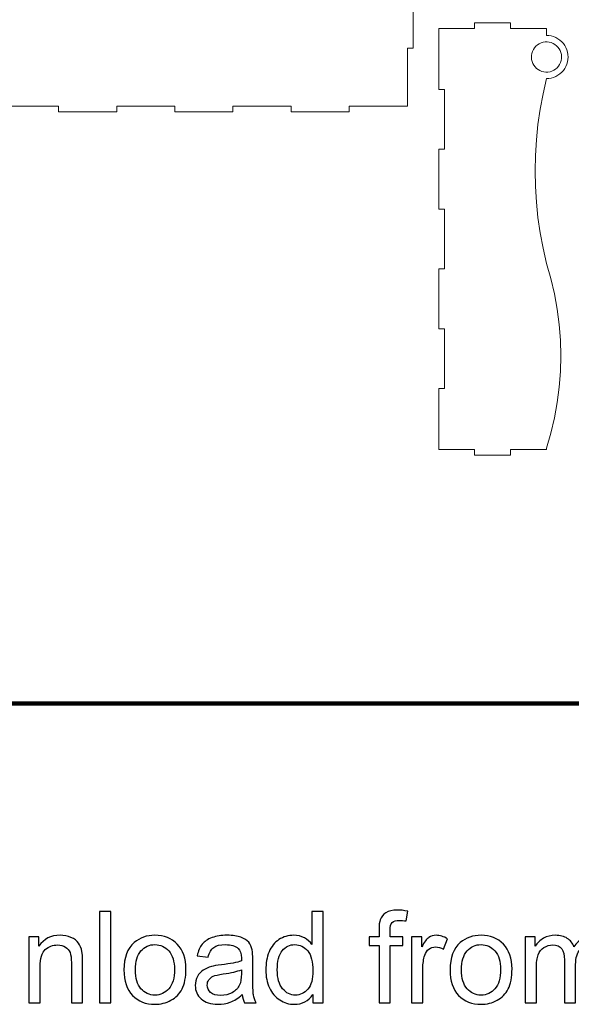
# Model space of a CAD drawing. Header units: centimetres. Extents: x -105 to 112, y -140 to 143.
# Tile 24 of 90: x -38 to -8, y -140 to -86. Entities that reach past the tile are written whole.
import ezdxf

# ---------------------------------------------------------------- set-up
doc = ezdxf.new("R2010")
doc.units = ezdxf.units.CM
doc.header["$MEASUREMENT"] = 0
doc.layers.add('Layer 1', color=7, linetype='Continuous')

msp = doc.modelspace()

# ---------------------------------------------------------------- linework, layer by layer
at = {"layer": 'Layer 1', "color": 240, "lineweight": 211}
msp.add_open_spline([(-100.73824, -37.30038), (-100.73824, -37.30038), (27.42324, -37.30038), (27.42324, -37.30038), (27.42324, -37.30038), (29.71918, -37.30038), (31.59804, -39.17888), (31.59804, -41.47518), (31.59804, -41.47518), (31.59804, -41.47518), (31.59804, -119.18666), (31.59804, -119.18666), (31.59804, -119.18666), (31.59804, -121.48289), (29.71918, -123.36182), (27.42324, -123.36182), (27.42324, -123.36182), (27.42324, -123.36182), (-100.73824, -123.36182), (-100.73824, -123.36182), (-100.73824, -123.36182), (-103.0344, -123.36182), (-104.91305, -121.48289), (-104.91305, -119.18666), (-104.91305, -119.18666), (-104.91305, -119.18666), (-104.91305, -41.47518), (-104.91305, -41.47518), (-104.91305, -41.47518), (-104.91305, -39.17888), (-103.0344, -37.30038), (-100.73824, -37.30038)], degree=3, knots=[0, 0, 0, 0, 0.11111111, 0.11111111, 0.11111111, 0.11111111, 0.22222222, 0.22222222, 0.22222222, 0.22222222, 0.33333333, 0.33333333, 0.33333333, 0.33333333, 0.44444444, 0.44444444, 0.44444444, 0.44444444, 0.55555556, 0.55555556, 0.55555556, 0.55555556, 0.66666667, 0.66666667, 0.66666667, 0.66666667, 0.77777778, 0.77777778, 0.77777778, 0.77777778, 1, 1, 1, 1], dxfattribs=at)
at = {"layer": 'Layer 1', "color": 250, "lineweight": 9}
for points, knots in [([(-26.31144, -68.91582), (-26.31144, -68.91582), (-26.31144, -68.60628), (-26.31144, -68.60628), (-26.31144, -68.60628), (-26.31144, -68.60628), (-29.46388, -68.60628), (-29.46388, -68.60628), (-29.46388, -68.60628), (-29.46388, -68.60628), (-29.46388, -68.91582), (-29.46388, -68.91582), (-29.46388, -68.91582), (-29.46388, -68.91582), (-32.61632, -68.91582), (-32.61632, -68.91582), (-32.61632, -68.91582), (-32.61632, -68.91582), (-32.61632, -68.60628), (-32.61632, -68.60628), (-32.61632, -68.60628), (-32.61632, -68.60628), (-35.76859, -68.60628), (-35.76859, -68.60628), (-35.76859, -68.60628), (-35.76859, -68.60628), (-35.76859, -68.91582), (-35.76859, -68.91582), (-35.76859, -68.91582), (-35.76859, -68.91582), (-38.92103, -68.91582), (-38.92103, -68.91582), (-38.92103, -68.91582), (-38.92103, -68.91582), (-38.92103, -72.06863), (-38.92103, -72.06863), (-38.92103, -72.06863), (-38.92103, -72.06863), (-39.23075, -72.06863), (-39.23075, -72.06863), (-39.23075, -72.06863), (-39.23075, -72.06863), (-39.23075, -75.22107), (-39.23075, -75.22107), (-39.23075, -75.22107), (-39.23075, -75.22107), (-38.92103, -75.22107), (-38.92103, -75.22107), (-38.92103, -75.22107), (-38.92103, -75.22107), (-38.92103, -78.37352), (-38.92103, -78.37352), (-38.92103, -78.37352), (-38.92103, -78.37352), (-39.23075, -78.37352), (-39.23075, -78.37352), (-39.23075, -78.37352), (-39.23075, -78.37352), (-39.23075, -81.52596), (-39.23075, -81.52596), (-39.23075, -81.52596), (-39.23075, -81.52596), (-38.92103, -81.52596), (-38.92103, -81.52596), (-38.92103, -81.52596), (-38.92103, -81.52596), (-38.92103, -84.67841), (-38.92103, -84.67841), (-38.92103, -84.67841), (-38.92103, -84.67841), (-39.23075, -84.67841), (-39.23075, -84.67841), (-39.23075, -84.67841), (-39.23075, -84.67841), (-39.23075, -87.83085), (-39.23075, -87.83085), (-39.23075, -87.83085), (-39.23075, -87.83085), (-38.92103, -87.83085), (-38.92103, -87.83085), (-38.92103, -87.83085), (-38.92103, -87.83085), (-38.92103, -90.98329), (-38.92103, -90.98329), (-38.92103, -90.98329), (-38.92103, -90.98329), (-35.76859, -90.98329), (-35.76859, -90.98329), (-35.76859, -90.98329), (-35.76859, -90.98329), (-35.76859, -91.29338), (-35.76859, -91.29338), (-35.76859, -91.29338), (-35.76859, -91.29338), (-32.61632, -91.29338), (-32.61632, -91.29338), (-32.61632, -91.29338), (-32.61632, -91.29338), (-32.61632, -90.98329), (-32.61632, -90.98329), (-32.61632, -90.98329), (-32.61632, -90.98329), (-29.46388, -90.98329), (-29.46388, -90.98329), (-29.46388, -90.98329), (-29.46388, -90.98329), (-29.46388, -91.29338), (-29.46388, -91.29338), (-29.46388, -91.29338), (-29.46388, -91.29338), (-26.31144, -91.29338), (-26.31144, -91.29338), (-26.31144, -91.29338), (-26.31144, -91.29338), (-26.31144, -90.98329), (-26.31144, -90.98329), (-26.31144, -90.98329), (-26.31144, -90.98329), (-23.15863, -90.98329), (-23.15863, -90.98329), (-23.15863, -90.98329), (-23.15863, -90.98329), (-23.15863, -91.29338), (-23.15863, -91.29338), (-23.15863, -91.29338), (-23.15863, -91.29338), (-20.0062, -91.29338), (-20.0062, -91.29338), (-20.0062, -91.29338), (-20.0062, -91.29338), (-20.0062, -90.98329), (-20.0062, -90.98329), (-20.0062, -90.98329), (-20.0062, -90.98329), (-16.85375, -90.98329), (-16.85375, -90.98329), (-16.85375, -90.98329), (-16.85375, -90.98329), (-16.85375, -87.83085), (-16.85375, -87.83085), (-16.85375, -87.83085), (-16.85375, -87.83085), (-16.54403, -87.83085), (-16.54403, -87.83085), (-16.54403, -87.83085), (-16.54403, -87.83085), (-16.54403, -84.67841), (-16.54403, -84.67841), (-16.54403, -84.67841), (-16.54403, -84.67841), (-16.85375, -84.67841), (-16.85375, -84.67841), (-16.85375, -84.67841), (-16.85375, -84.67841), (-16.85375, -81.52596), (-16.85375, -81.52596), (-16.85375, -81.52596), (-16.85375, -81.52596), (-16.54403, -81.52596), (-16.54403, -81.52596), (-16.54403, -81.52596), (-16.54403, -81.52596), (-16.54403, -78.37352), (-16.54403, -78.37352), (-16.54403, -78.37352), (-16.54403, -78.37352), (-16.85375, -78.37352), (-16.85375, -78.37352), (-16.85375, -78.37352), (-16.85375, -78.37352), (-16.85375, -75.22107), (-16.85375, -75.22107), (-16.85375, -75.22107), (-16.85375, -75.22107), (-16.54403, -75.22107), (-16.54403, -75.22107), (-16.54403, -75.22107), (-16.54403, -75.22107), (-16.54403, -72.06863), (-16.54403, -72.06863), (-16.54403, -72.06863), (-16.54403, -72.06863), (-16.85375, -72.06863), (-16.85375, -72.06863), (-16.85375, -72.06863), (-16.85375, -72.06863), (-16.85375, -68.91582), (-16.85375, -68.91582), (-16.85375, -68.91582), (-16.85375, -68.91582), (-20.0062, -68.91582), (-20.0062, -68.91582), (-20.0062, -68.91582), (-20.0062, -68.91582), (-20.0062, -68.60628), (-20.0062, -68.60628), (-20.0062, -68.60628), (-20.0062, -68.60628), (-23.15863, -68.60628), (-23.15863, -68.60628), (-23.15863, -68.60628), (-23.15863, -68.60628), (-23.15863, -68.91582), (-23.15863, -68.91582), (-23.15863, -68.91582), (-23.15863, -68.91582), (-26.31144, -68.91582), (-26.31144, -68.91582)], [0, 0, 0, 0, 0.01886792, 0.01886792, 0.01886792, 0.01886792, 0.03773585, 0.03773585, 0.03773585, 0.03773585, 0.05660377, 0.05660377, 0.05660377, 0.05660377, 0.0754717, 0.0754717, 0.0754717, 0.0754717, 0.09433962, 0.09433962, 0.09433962, 0.09433962, 0.11320755, 0.11320755, 0.11320755, 0.11320755, 0.13207547, 0.13207547, 0.13207547, 0.13207547, 0.1509434, 0.1509434, 0.1509434, 0.1509434, 0.16981132, 0.16981132, 0.16981132, 0.16981132, 0.18867925, 0.18867925, 0.18867925, 0.18867925, 0.20754717, 0.20754717, 0.20754717, 0.20754717, 0.22641509, 0.22641509, 0.22641509, 0.22641509, 0.24528302, 0.24528302, 0.24528302, 0.24528302, 0.26415094, 0.26415094, 0.26415094, 0.26415094, 0.28301887, 0.28301887, 0.28301887, 0.28301887, 0.30188679, 0.30188679, 0.30188679, 0.30188679, 0.32075472, 0.32075472, 0.32075472, 0.32075472, 0.33962264, 0.33962264, 0.33962264, 0.33962264, 0.35849057, 0.35849057, 0.35849057, 0.35849057, 0.37735849, 0.37735849, 0.37735849, 0.37735849, 0.39622642, 0.39622642, 0.39622642, 0.39622642, 0.41509434, 0.41509434, 0.41509434, 0.41509434, 0.43396226, 0.43396226, 0.43396226, 0.43396226, 0.45283019, 0.45283019, 0.45283019, 0.45283019, 0.47169811, 0.47169811, 0.47169811, 0.47169811, 0.49056604, 0.49056604, 0.49056604, 0.49056604, 0.50943396, 0.50943396, 0.50943396, 0.50943396, 0.52830189, 0.52830189, 0.52830189, 0.52830189, 0.54716981, 0.54716981, 0.54716981, 0.54716981, 0.56603774, 0.56603774, 0.56603774, 0.56603774, 0.58490566, 0.58490566, 0.58490566, 0.58490566, 0.60377358, 0.60377358, 0.60377358, 0.60377358, 0.62264151, 0.62264151, 0.62264151, 0.62264151, 0.64150943, 0.64150943, 0.64150943, 0.64150943, 0.66037736, 0.66037736, 0.66037736, 0.66037736, 0.67924528, 0.67924528, 0.67924528, 0.67924528, 0.69811321, 0.69811321, 0.69811321, 0.69811321, 0.71698113, 0.71698113, 0.71698113, 0.71698113, 0.73584906, 0.73584906, 0.73584906, 0.73584906, 0.75471698, 0.75471698, 0.75471698, 0.75471698, 0.77358491, 0.77358491, 0.77358491, 0.77358491, 0.79245283, 0.79245283, 0.79245283, 0.79245283, 0.81132075, 0.81132075, 0.81132075, 0.81132075, 0.83018868, 0.83018868, 0.83018868, 0.83018868, 0.8490566, 0.8490566, 0.8490566, 0.8490566, 0.86792453, 0.86792453, 0.86792453, 0.86792453, 0.88679245, 0.88679245, 0.88679245, 0.88679245, 0.90566038, 0.90566038, 0.90566038, 0.90566038, 0.9245283, 0.9245283, 0.9245283, 0.9245283, 0.94339623, 0.94339623, 0.94339623, 0.94339623, 0.96226415, 0.96226415, 0.96226415, 0.96226415, 1, 1, 1, 1]), ([(-8.16737, -88.05447), (-8.16737, -88.05447), (-8.20333, -87.92858), (-8.20333, -87.92858), (-8.20333, -87.92858), (-8.20333, -87.92858), (-8.25383, -87.80723), (-8.25383, -87.80723), (-8.25383, -87.80723), (-8.25383, -87.80723), (-8.31723, -87.69243), (-8.31723, -87.69243), (-8.31723, -87.69243), (-8.31723, -87.69243), (-8.39316, -87.58561), (-8.39316, -87.58561), (-8.39316, -87.58561), (-8.39316, -87.58561), (-8.48036, -87.48788), (-8.48036, -87.48788), (-8.48036, -87.48788), (-8.48036, -87.48788), (-8.57827, -87.40051), (-8.57827, -87.40051), (-8.57827, -87.40051), (-8.57827, -87.40051), (-8.68527, -87.32458), (-8.68527, -87.32458), (-8.68527, -87.32458), (-8.68527, -87.32458), (-8.79989, -87.261), (-8.79989, -87.261), (-8.79989, -87.261), (-8.79989, -87.261), (-8.92087, -87.21104), (-8.92087, -87.21104), (-8.92087, -87.21104), (-8.92087, -87.21104), (-9.04712, -87.17471), (-9.04712, -87.17471), (-9.04712, -87.17471), (-9.04712, -87.17471), (-9.17628, -87.15273), (-9.17628, -87.15273), (-9.17628, -87.15273), (-9.17628, -87.15273), (-9.30725, -87.14528), (-9.30725, -87.14528), (-9.30725, -87.14528), (-9.30725, -87.14528), (-9.30725, -86.77743), (-9.30725, -86.77743), (-9.30725, -86.77743), (-9.30725, -86.77743), (-11.25623, -86.77743), (-11.25623, -86.77743), (-11.25623, -86.77743), (-11.25623, -86.77743), (-11.25623, -86.46771), (-11.25623, -86.46771), (-11.25623, -86.46771), (-11.25623, -86.46771), (-13.20539, -86.46771), (-13.20539, -86.46771), (-13.20539, -86.46771), (-13.20539, -86.46771), (-13.20539, -86.77743), (-13.20539, -86.77743), (-13.20539, -86.77743), (-13.20539, -86.77743), (-15.15455, -86.77743), (-15.15455, -86.77743), (-15.15455, -86.77743), (-15.15455, -86.77743), (-15.15455, -90.07702), (-15.15455, -90.07702), (-15.15455, -90.07702), (-15.15455, -90.07702), (-14.84483, -90.07702), (-14.84483, -90.07702), (-14.84483, -90.07702), (-14.84483, -90.07702), (-14.84483, -93.31792), (-14.84483, -93.31792), (-14.84483, -93.31792), (-14.84483, -93.31792), (-15.15455, -93.31792), (-15.15455, -93.31792), (-15.15455, -93.31792), (-15.15455, -93.31792), (-15.15455, -96.55883), (-15.15455, -96.55883), (-15.15455, -96.55883), (-15.15455, -96.55883), (-14.84483, -96.55883), (-14.84483, -96.55883), (-14.84483, -96.55883), (-14.84483, -96.55883), (-14.84483, -99.80011), (-14.84483, -99.80011), (-14.84483, -99.80011), (-14.84483, -99.80011), (-15.15455, -99.80011), (-15.15455, -99.80011), (-15.15455, -99.80011), (-15.15455, -99.80011), (-15.15455, -103.0412), (-15.15455, -103.0412), (-15.15455, -103.0412), (-15.15455, -103.0412), (-14.84483, -103.0412), (-14.84483, -103.0412), (-14.84483, -103.0412), (-14.84483, -103.0412), (-14.84483, -106.28213), (-14.84483, -106.28213), (-14.84483, -106.28213), (-14.84483, -106.28213), (-15.15455, -106.28213), (-15.15455, -106.28213), (-15.15455, -106.28213), (-15.15455, -106.28213), (-15.15455, -109.58165), (-15.15455, -109.58165), (-15.15455, -109.58165), (-15.15455, -109.58165), (-13.20539, -109.58165), (-13.20539, -109.58165), (-13.20539, -109.58165), (-13.20539, -109.58165), (-13.20539, -109.89139), (-13.20539, -109.89139), (-13.20539, -109.89139), (-13.20539, -109.89139), (-11.25623, -109.89139), (-11.25623, -109.89139), (-11.25623, -109.89139), (-11.25623, -109.89139), (-11.25623, -109.58165), (-11.25623, -109.58165), (-11.25623, -109.58165), (-11.25623, -109.58165), (-9.30725, -109.58165), (-9.30725, -109.58165), (-9.30725, -109.58165), (-9.30725, -109.58165), (-9.30725, -109.52303), (-9.30725, -109.52303), (-9.30725, -109.52303), (-9.30725, -109.52303), (-9.07255, -108.70815), (-9.07255, -108.70815), (-9.07255, -108.70815), (-9.07255, -108.70815), (-8.88, -107.88233), (-8.88, -107.88233), (-8.88, -107.88233), (-8.88, -107.88233), (-8.72977, -107.04764), (-8.72977, -107.04764), (-8.72977, -107.04764), (-8.72977, -107.04764), (-8.62169, -106.20663), (-8.62169, -106.20663), (-8.62169, -106.20663), (-8.62169, -106.20663), (-8.5572, -105.36093), (-8.5572, -105.36093), (-8.5572, -105.36093), (-8.5572, -105.36093), (-8.5354, -104.51333), (-8.5354, -104.51333), (-8.5354, -104.51333), (-8.5354, -104.51333), (-8.5572, -103.66555), (-8.5572, -103.66555), (-8.5572, -103.66555), (-8.5572, -103.66555), (-8.62169, -102.81994), (-8.62169, -102.81994), (-8.62169, -102.81994), (-8.62169, -102.81994), (-8.72977, -101.97888), (-8.72977, -101.97888), (-8.72977, -101.97888), (-8.72977, -101.97888), (-8.88, -101.14436), (-8.88, -101.14436), (-8.88, -101.14436), (-8.88, -101.14436), (-9.07255, -100.31837), (-9.07255, -100.31837), (-9.07255, -100.31837), (-9.07255, -100.31837), (-9.30725, -99.50346), (-9.30725, -99.50346), (-9.30725, -99.50346), (-9.30725, -99.50346), (-9.49599, -98.68147), (-9.49599, -98.68147), (-9.49599, -98.68147), (-9.49599, -98.68147), (-9.65076, -97.8524), (-9.65076, -97.8524), (-9.65076, -97.8524), (-9.65076, -97.8524), (-9.77138, -97.01788), (-9.77138, -97.01788), (-9.77138, -97.01788), (-9.77138, -97.01788), (-9.85785, -96.17899), (-9.85785, -96.17899), (-9.85785, -96.17899), (-9.85785, -96.17899), (-9.9098, -95.3372), (-9.9098, -95.3372), (-9.9098, -95.3372), (-9.9098, -95.3372), (-9.92706, -94.49378), (-9.92706, -94.49378), (-9.92706, -94.49378), (-9.92706, -94.49378), (-9.9098, -93.65054), (-9.9098, -93.65054), (-9.9098, -93.65054), (-9.9098, -93.65054), (-9.85785, -92.80893), (-9.85785, -92.80893), (-9.85785, -92.80893), (-9.85785, -92.80893), (-9.77138, -91.96986), (-9.77138, -91.96986), (-9.77138, -91.96986), (-9.77138, -91.96986), (-9.65076, -91.13534), (-9.65076, -91.13534), (-9.65076, -91.13534), (-9.65076, -91.13534), (-9.49599, -90.30626), (-9.49599, -90.30626), (-9.49599, -90.30626), (-9.49599, -90.30626), (-9.30725, -89.48427), (-9.30725, -89.48427), (-9.30725, -89.48427), (-9.30725, -89.48427), (-9.17628, -89.47683), (-9.17628, -89.47683), (-9.17628, -89.47683), (-9.17628, -89.47683), (-9.04712, -89.45503), (-9.04712, -89.45503), (-9.04712, -89.45503), (-9.04712, -89.45503), (-8.92087, -89.4187), (-8.92087, -89.4187), (-8.92087, -89.4187), (-8.92087, -89.4187), (-8.79989, -89.3682), (-8.79989, -89.3682), (-8.79989, -89.3682), (-8.79989, -89.3682), (-8.68527, -89.30498), (-8.68527, -89.30498), (-8.68527, -89.30498), (-8.68527, -89.30498), (-8.57827, -89.22923), (-8.57827, -89.22923), (-8.57827, -89.22923), (-8.57827, -89.22923), (-8.48036, -89.14167), (-8.48036, -89.14167), (-8.48036, -89.14167), (-8.48036, -89.14167), (-8.39316, -89.04394), (-8.39316, -89.04394), (-8.39316, -89.04394), (-8.39316, -89.04394), (-8.31723, -88.93677), (-8.31723, -88.93677), (-8.31723, -88.93677), (-8.31723, -88.93677), (-8.25383, -88.82214), (-8.25383, -88.82214), (-8.25383, -88.82214), (-8.25383, -88.82214), (-8.20333, -88.70116), (-8.20333, -88.70116), (-8.20333, -88.70116), (-8.20333, -88.70116), (-8.16737, -88.57473), (-8.16737, -88.57473), (-8.16737, -88.57473), (-8.16737, -88.57473), (-8.1452, -88.44557), (-8.1452, -88.44557), (-8.1452, -88.44557), (-8.1452, -88.44557), (-8.13776, -88.31478), (-8.13776, -88.31478), (-8.13776, -88.31478), (-8.13776, -88.31478), (-8.1452, -88.18381), (-8.1452, -88.18381), (-8.1452, -88.18381), (-8.1452, -88.18381), (-8.16737, -88.05447), (-8.16737, -88.05447)], [0, 0, 0, 0, 0.01282051, 0.01282051, 0.01282051, 0.01282051, 0.02564103, 0.02564103, 0.02564103, 0.02564103, 0.03846154, 0.03846154, 0.03846154, 0.03846154, 0.05128205, 0.05128205, 0.05128205, 0.05128205, 0.06410256, 0.06410256, 0.06410256, 0.06410256, 0.07692308, 0.07692308, 0.07692308, 0.07692308, 0.08974359, 0.08974359, 0.08974359, 0.08974359, 0.1025641, 0.1025641, 0.1025641, 0.1025641, 0.11538462, 0.11538462, 0.11538462, 0.11538462, 0.12820513, 0.12820513, 0.12820513, 0.12820513, 0.14102564, 0.14102564, 0.14102564, 0.14102564, 0.15384615, 0.15384615, 0.15384615, 0.15384615, 0.16666667, 0.16666667, 0.16666667, 0.16666667, 0.17948718, 0.17948718, 0.17948718, 0.17948718, 0.19230769, 0.19230769, 0.19230769, 0.19230769, 0.20512821, 0.20512821, 0.20512821, 0.20512821, 0.21794872, 0.21794872, 0.21794872, 0.21794872, 0.23076923, 0.23076923, 0.23076923, 0.23076923, 0.24358974, 0.24358974, 0.24358974, 0.24358974, 0.25641026, 0.25641026, 0.25641026, 0.25641026, 0.26923077, 0.26923077, 0.26923077, 0.26923077, 0.28205128, 0.28205128, 0.28205128, 0.28205128, 0.29487179, 0.29487179, 0.29487179, 0.29487179, 0.30769231, 0.30769231, 0.30769231, 0.30769231, 0.32051282, 0.32051282, 0.32051282, 0.32051282, 0.33333333, 0.33333333, 0.33333333, 0.33333333, 0.34615385, 0.34615385, 0.34615385, 0.34615385, 0.35897436, 0.35897436, 0.35897436, 0.35897436, 0.37179487, 0.37179487, 0.37179487, 0.37179487, 0.38461538, 0.38461538, 0.38461538, 0.38461538, 0.3974359, 0.3974359, 0.3974359, 0.3974359, 0.41025641, 0.41025641, 0.41025641, 0.41025641, 0.42307692, 0.42307692, 0.42307692, 0.42307692, 0.43589744, 0.43589744, 0.43589744, 0.43589744, 0.44871795, 0.44871795, 0.44871795, 0.44871795, 0.46153846, 0.46153846, 0.46153846, 0.46153846, 0.47435897, 0.47435897, 0.47435897, 0.47435897, 0.48717949, 0.48717949, 0.48717949, 0.48717949, 0.5, 0.5, 0.5, 0.5, 0.51282051, 0.51282051, 0.51282051, 0.51282051, 0.52564103, 0.52564103, 0.52564103, 0.52564103, 0.53846154, 0.53846154, 0.53846154, 0.53846154, 0.55128205, 0.55128205, 0.55128205, 0.55128205, 0.56410256, 0.56410256, 0.56410256, 0.56410256, 0.57692308, 0.57692308, 0.57692308, 0.57692308, 0.58974359, 0.58974359, 0.58974359, 0.58974359, 0.6025641, 0.6025641, 0.6025641, 0.6025641, 0.61538462, 0.61538462, 0.61538462, 0.61538462, 0.62820513, 0.62820513, 0.62820513, 0.62820513, 0.64102564, 0.64102564, 0.64102564, 0.64102564, 0.65384615, 0.65384615, 0.65384615, 0.65384615, 0.66666667, 0.66666667, 0.66666667, 0.66666667, 0.67948718, 0.67948718, 0.67948718, 0.67948718, 0.69230769, 0.69230769, 0.69230769, 0.69230769, 0.70512821, 0.70512821, 0.70512821, 0.70512821, 0.71794872, 0.71794872, 0.71794872, 0.71794872, 0.73076923, 0.73076923, 0.73076923, 0.73076923, 0.74358974, 0.74358974, 0.74358974, 0.74358974, 0.75641026, 0.75641026, 0.75641026, 0.75641026, 0.76923077, 0.76923077, 0.76923077, 0.76923077, 0.78205128, 0.78205128, 0.78205128, 0.78205128, 0.79487179, 0.79487179, 0.79487179, 0.79487179, 0.80769231, 0.80769231, 0.80769231, 0.80769231, 0.82051282, 0.82051282, 0.82051282, 0.82051282, 0.83333333, 0.83333333, 0.83333333, 0.83333333, 0.84615385, 0.84615385, 0.84615385, 0.84615385, 0.85897436, 0.85897436, 0.85897436, 0.85897436, 0.87179487, 0.87179487, 0.87179487, 0.87179487, 0.88461538, 0.88461538, 0.88461538, 0.88461538, 0.8974359, 0.8974359, 0.8974359, 0.8974359, 0.91025641, 0.91025641, 0.91025641, 0.91025641, 0.92307692, 0.92307692, 0.92307692, 0.92307692, 0.93589744, 0.93589744, 0.93589744, 0.93589744, 0.94871795, 0.94871795, 0.94871795, 0.94871795, 0.96153846, 0.96153846, 0.96153846, 0.96153846, 0.97435897, 0.97435897, 0.97435897, 0.97435897, 1, 1, 1, 1]), ([(-8.73141, -88.89644), (-8.73141, -88.89644), (-8.65747, -88.81251), (-8.65747, -88.81251), (-8.65747, -88.81251), (-8.65747, -88.81251), (-8.59571, -88.71932), (-8.59571, -88.71932), (-8.59571, -88.71932), (-8.59571, -88.71932), (-8.54739, -88.61887), (-8.54739, -88.61887), (-8.54739, -88.61887), (-8.54739, -88.61887), (-8.51306, -88.51242), (-8.51306, -88.51242), (-8.51306, -88.51242), (-8.51306, -88.51242), (-8.49326, -88.4027), (-8.49326, -88.4027), (-8.49326, -88.4027), (-8.49326, -88.4027), (-8.48908, -88.2908), (-8.48908, -88.2908), (-8.48908, -88.2908), (-8.48908, -88.2908), (-8.49998, -88.17963), (-8.49998, -88.17963), (-8.49998, -88.17963), (-8.49998, -88.17963), (-8.52577, -88.071), (-8.52577, -88.071), (-8.52577, -88.071), (-8.52577, -88.071), (-8.56628, -87.96691), (-8.56628, -87.96691), (-8.56628, -87.96691), (-8.56628, -87.96691), (-8.62078, -87.86918), (-8.62078, -87.86918), (-8.62078, -87.86918), (-8.62078, -87.86918), (-8.68763, -87.77999), (-8.68763, -87.77999), (-8.68763, -87.77999), (-8.68763, -87.77999), (-8.76647, -87.70024), (-8.76647, -87.70024), (-8.76647, -87.70024), (-8.76647, -87.70024), (-8.85493, -87.63248), (-8.85493, -87.63248), (-8.85493, -87.63248), (-8.85493, -87.63248), (-8.95194, -87.57708), (-8.95194, -87.57708), (-8.95194, -87.57708), (-8.95194, -87.57708), (-9.05566, -87.53584), (-9.05566, -87.53584), (-9.05566, -87.53584), (-9.05566, -87.53584), (-9.16429, -87.50877), (-9.16429, -87.50877), (-9.16429, -87.50877), (-9.16429, -87.50877), (-9.27546, -87.49679), (-9.27546, -87.49679), (-9.27546, -87.49679), (-9.27546, -87.49679), (-9.387, -87.49987), (-9.387, -87.49987), (-9.387, -87.49987), (-9.387, -87.49987), (-9.4969, -87.51858), (-9.4969, -87.51858), (-9.4969, -87.51858), (-9.4969, -87.51858), (-9.6039, -87.55165), (-9.6039, -87.55165), (-9.6039, -87.55165), (-9.6039, -87.55165), (-9.70471, -87.59906), (-9.70471, -87.59906), (-9.70471, -87.59906), (-9.70471, -87.59906), (-9.79863, -87.66009), (-9.79863, -87.66009), (-9.79863, -87.66009), (-9.79863, -87.66009), (-9.88328, -87.73312), (-9.88328, -87.73312), (-9.88328, -87.73312), (-9.88328, -87.73312), (-9.95703, -87.81668), (-9.95703, -87.81668), (-9.95703, -87.81668), (-9.95703, -87.81668), (-10.0188, -87.90987), (-10.0188, -87.90987), (-10.0188, -87.90987), (-10.0188, -87.90987), (-10.06748, -88.01069), (-10.06748, -88.01069), (-10.06748, -88.01069), (-10.06748, -88.01069), (-10.10163, -88.11696), (-10.10163, -88.11696), (-10.10163, -88.11696), (-10.10163, -88.11696), (-10.12107, -88.22704), (-10.12107, -88.22704), (-10.12107, -88.22704), (-10.12107, -88.22704), (-10.12561, -88.33839), (-10.12561, -88.33839), (-10.12561, -88.33839), (-10.12561, -88.33839), (-10.11471, -88.44993), (-10.11471, -88.44993), (-10.11471, -88.44993), (-10.11471, -88.44993), (-10.08891, -88.55856), (-10.08891, -88.55856), (-10.08891, -88.55856), (-10.08891, -88.55856), (-10.04841, -88.66265), (-10.04841, -88.66265), (-10.04841, -88.66265), (-10.04841, -88.66265), (-9.99409, -88.76038), (-9.99409, -88.76038), (-9.99409, -88.76038), (-9.99409, -88.76038), (-9.92706, -88.84957), (-9.92706, -88.84957), (-9.92706, -88.84957), (-9.92706, -88.84957), (-9.8484, -88.92895), (-9.8484, -88.92895), (-9.8484, -88.92895), (-9.8484, -88.92895), (-9.75976, -88.99708), (-9.75976, -88.99708), (-9.75976, -88.99708), (-9.75976, -88.99708), (-9.66239, -89.05212), (-9.66239, -89.05212), (-9.66239, -89.05212), (-9.66239, -89.05212), (-9.55866, -89.09372), (-9.55866, -89.09372), (-9.55866, -89.09372), (-9.55866, -89.09372), (-9.4504, -89.1206), (-9.4504, -89.1206), (-9.4504, -89.1206), (-9.4504, -89.1206), (-9.33922, -89.13259), (-9.33922, -89.13259), (-9.33922, -89.13259), (-9.33922, -89.13259), (-9.22787, -89.12932), (-9.22787, -89.12932), (-9.22787, -89.12932), (-9.22787, -89.12932), (-9.11742, -89.11097), (-9.11742, -89.11097), (-9.11742, -89.11097), (-9.11742, -89.11097), (-9.01079, -89.07791), (-9.01079, -89.07791), (-9.01079, -89.07791), (-9.01079, -89.07791), (-8.90961, -89.03014), (-8.90961, -89.03014), (-8.90961, -89.03014), (-8.90961, -89.03014), (-8.81606, -88.96946), (-8.81606, -88.96946), (-8.81606, -88.96946), (-8.81606, -88.96946), (-8.73141, -88.89644), (-8.73141, -88.89644), (-8.73141, -88.89644), (-8.73141, -88.89644), (-8.73141, -88.89644), (-8.73141, -88.89644)], [0, 0, 0, 0, 0.02083333, 0.02083333, 0.02083333, 0.02083333, 0.04166667, 0.04166667, 0.04166667, 0.04166667, 0.0625, 0.0625, 0.0625, 0.0625, 0.08333333, 0.08333333, 0.08333333, 0.08333333, 0.10416667, 0.10416667, 0.10416667, 0.10416667, 0.125, 0.125, 0.125, 0.125, 0.14583333, 0.14583333, 0.14583333, 0.14583333, 0.16666667, 0.16666667, 0.16666667, 0.16666667, 0.1875, 0.1875, 0.1875, 0.1875, 0.20833333, 0.20833333, 0.20833333, 0.20833333, 0.22916667, 0.22916667, 0.22916667, 0.22916667, 0.25, 0.25, 0.25, 0.25, 0.27083333, 0.27083333, 0.27083333, 0.27083333, 0.29166667, 0.29166667, 0.29166667, 0.29166667, 0.3125, 0.3125, 0.3125, 0.3125, 0.33333333, 0.33333333, 0.33333333, 0.33333333, 0.35416667, 0.35416667, 0.35416667, 0.35416667, 0.375, 0.375, 0.375, 0.375, 0.39583333, 0.39583333, 0.39583333, 0.39583333, 0.41666667, 0.41666667, 0.41666667, 0.41666667, 0.4375, 0.4375, 0.4375, 0.4375, 0.45833333, 0.45833333, 0.45833333, 0.45833333, 0.47916667, 0.47916667, 0.47916667, 0.47916667, 0.5, 0.5, 0.5, 0.5, 0.52083333, 0.52083333, 0.52083333, 0.52083333, 0.54166667, 0.54166667, 0.54166667, 0.54166667, 0.5625, 0.5625, 0.5625, 0.5625, 0.58333333, 0.58333333, 0.58333333, 0.58333333, 0.60416667, 0.60416667, 0.60416667, 0.60416667, 0.625, 0.625, 0.625, 0.625, 0.64583333, 0.64583333, 0.64583333, 0.64583333, 0.66666667, 0.66666667, 0.66666667, 0.66666667, 0.6875, 0.6875, 0.6875, 0.6875, 0.70833333, 0.70833333, 0.70833333, 0.70833333, 0.72916667, 0.72916667, 0.72916667, 0.72916667, 0.75, 0.75, 0.75, 0.75, 0.77083333, 0.77083333, 0.77083333, 0.77083333, 0.79166667, 0.79166667, 0.79166667, 0.79166667, 0.8125, 0.8125, 0.8125, 0.8125, 0.83333333, 0.83333333, 0.83333333, 0.83333333, 0.85416667, 0.85416667, 0.85416667, 0.85416667, 0.875, 0.875, 0.875, 0.875, 0.89583333, 0.89583333, 0.89583333, 0.89583333, 0.91666667, 0.91666667, 0.91666667, 0.91666667, 0.9375, 0.9375, 0.9375, 0.9375, 0.95833333, 0.95833333, 0.95833333, 0.95833333, 1, 1, 1, 1])]:
    msp.add_open_spline(points, degree=3, knots=knots, dxfattribs=at)
at = {"layer": 'Layer 1', "color": 250}
for points, knots in [([(-33.54312, -139.58836), (-33.54312, -139.58836), (-33.54312, -134.63744), (-33.54312, -134.63744), (-33.54312, -134.63744), (-33.54312, -134.63744), (-32.93463, -134.63744), (-32.93463, -134.63744), (-32.93463, -134.63744), (-32.93463, -134.63744), (-32.93463, -139.58836), (-32.93463, -139.58836), (-32.93463, -139.58836), (-32.93463, -139.58836), (-33.54312, -139.58836), (-33.54312, -139.58836)], [0, 0, 0, 0, 0.2, 0.2, 0.2, 0.2, 0.4, 0.4, 0.4, 0.4, 0.6, 0.6, 0.6, 0.6, 1, 1, 1, 1]), ([(-21.98522, -139.58836), (-21.98522, -139.58836), (-21.98522, -139.13314), (-21.98522, -139.13314), (-21.98522, -139.13314), (-22.21225, -139.48694), (-22.54646, -139.66442), (-22.98785, -139.66442), (-22.98785, -139.66442), (-23.27366, -139.66442), (-23.53641, -139.58606), (-23.77497, -139.42817), (-23.77497, -139.42817), (-24.01468, -139.27144), (-24.20023, -139.05132), (-24.33276, -138.77012), (-24.33276, -138.77012), (-24.46414, -138.48777), (-24.52983, -138.16393), (-24.52983, -137.79746), (-24.52983, -137.79746), (-24.52983, -137.4402), (-24.4699, -137.11636), (-24.3512, -136.82479), (-24.3512, -136.82479), (-24.23134, -136.53437), (-24.05271, -136.3108), (-23.81415, -136.15637), (-23.81415, -136.15637), (-23.57675, -136.00079), (-23.30938, -135.92357), (-23.01551, -135.92357), (-23.01551, -135.92357), (-22.79885, -135.92357), (-22.60639, -135.96967), (-22.43813, -136.06072), (-22.43813, -136.06072), (-22.26987, -136.15176), (-22.13273, -136.27161), (-22.02671, -136.41797), (-22.02671, -136.41797), (-22.02671, -136.41797), (-22.02671, -134.63744), (-22.02671, -134.63744), (-22.02671, -134.63744), (-22.02671, -134.63744), (-21.41821, -134.63744), (-21.41821, -134.63744), (-21.41821, -134.63744), (-21.41821, -134.63744), (-21.41821, -139.58836), (-21.41821, -139.58836), (-21.41821, -139.58836), (-21.41821, -139.58836), (-21.98522, -139.58836), (-21.98522, -139.58836)], [0, 0, 0, 0, 0.06666667, 0.06666667, 0.06666667, 0.06666667, 0.13333333, 0.13333333, 0.13333333, 0.13333333, 0.2, 0.2, 0.2, 0.2, 0.26666667, 0.26666667, 0.26666667, 0.26666667, 0.33333333, 0.33333333, 0.33333333, 0.33333333, 0.4, 0.4, 0.4, 0.4, 0.46666667, 0.46666667, 0.46666667, 0.46666667, 0.53333333, 0.53333333, 0.53333333, 0.53333333, 0.6, 0.6, 0.6, 0.6, 0.66666667, 0.66666667, 0.66666667, 0.66666667, 0.73333333, 0.73333333, 0.73333333, 0.73333333, 0.8, 0.8, 0.8, 0.8, 0.86666667, 0.86666667, 0.86666667, 0.86666667, 1, 1, 1, 1]), ([(-18.38958, -139.58836), (-18.38958, -139.58836), (-18.38958, -136.46983), (-18.38958, -136.46983), (-18.38958, -136.46983), (-18.38958, -136.46983), (-18.92893, -136.46983), (-18.92893, -136.46983), (-18.92893, -136.46983), (-18.92893, -136.46983), (-18.92893, -135.99964), (-18.92893, -135.99964), (-18.92893, -135.99964), (-18.92893, -135.99964), (-18.38958, -135.99964), (-18.38958, -135.99964), (-18.38958, -135.99964), (-18.38958, -135.99964), (-18.38958, -135.61933), (-18.38958, -135.61933), (-18.38958, -135.61933), (-18.38958, -135.37847), (-18.36884, -135.19984), (-18.3262, -135.08344), (-18.3262, -135.08344), (-18.26742, -134.92671), (-18.16601, -134.79878), (-18.01849, -134.70083), (-18.01849, -134.70083), (-17.87213, -134.60287), (-17.66584, -134.55447), (-17.40078, -134.55447), (-17.40078, -134.55447), (-17.22907, -134.55447), (-17.04007, -134.57521), (-16.83262, -134.61555), (-16.83262, -134.61555), (-16.83262, -134.61555), (-16.92367, -135.14798), (-16.92367, -135.14798), (-16.92367, -135.14798), (-17.05044, -135.12608), (-17.16914, -135.11456), (-17.28208, -135.11456), (-17.28208, -135.11456), (-17.46647, -135.11456), (-17.5967, -135.15374), (-17.67391, -135.23211), (-17.67391, -135.23211), (-17.74997, -135.31047), (-17.788, -135.45683), (-17.788, -135.67119), (-17.788, -135.67119), (-17.788, -135.67119), (-17.788, -135.99964), (-17.788, -135.99964), (-17.788, -135.99964), (-17.788, -135.99964), (-17.08962, -135.99964), (-17.08962, -135.99964), (-17.08962, -135.99964), (-17.08962, -135.99964), (-17.08962, -136.46983), (-17.08962, -136.46983), (-17.08962, -136.46983), (-17.08962, -136.46983), (-17.78109, -136.46983), (-17.78109, -136.46983), (-17.78109, -136.46983), (-17.78109, -136.46983), (-17.78109, -139.58836), (-17.78109, -139.58836), (-17.78109, -139.58836), (-17.78109, -139.58836), (-18.38958, -139.58836), (-18.38958, -139.58836)], [0, 0, 0, 0, 0.05, 0.05, 0.05, 0.05, 0.1, 0.1, 0.1, 0.1, 0.15, 0.15, 0.15, 0.15, 0.2, 0.2, 0.2, 0.2, 0.25, 0.25, 0.25, 0.25, 0.3, 0.3, 0.3, 0.3, 0.35, 0.35, 0.35, 0.35, 0.4, 0.4, 0.4, 0.4, 0.45, 0.45, 0.45, 0.45, 0.5, 0.5, 0.5, 0.5, 0.55, 0.55, 0.55, 0.55, 0.6, 0.6, 0.6, 0.6, 0.65, 0.65, 0.65, 0.65, 0.7, 0.7, 0.7, 0.7, 0.75, 0.75, 0.75, 0.75, 0.8, 0.8, 0.8, 0.8, 0.85, 0.85, 0.85, 0.85, 0.9, 0.9, 0.9, 0.9, 1, 1, 1, 1]), ([(-37.37501, -139.58836), (-37.37501, -139.58836), (-37.37501, -135.99964), (-37.37501, -135.99964), (-37.37501, -135.99964), (-37.37501, -135.99964), (-36.82875, -135.99964), (-36.82875, -135.99964), (-36.82875, -135.99964), (-36.82875, -135.99964), (-36.82875, -136.50902), (-36.82875, -136.50902), (-36.82875, -136.50902), (-36.56599, -136.11834), (-36.18568, -135.92357), (-35.68898, -135.92357), (-35.68898, -135.92357), (-35.47232, -135.92357), (-35.2741, -135.96276), (-35.09316, -136.03997), (-35.09316, -136.03997), (-34.91223, -136.11719), (-34.77624, -136.21975), (-34.68635, -136.34537), (-34.68635, -136.34537), (-34.59646, -136.47099), (-34.53307, -136.62081), (-34.49735, -136.79367), (-34.49735, -136.79367), (-34.47545, -136.90661), (-34.46393, -137.10368), (-34.46393, -137.38488), (-34.46393, -137.38488), (-34.46393, -137.38488), (-34.46393, -139.58836), (-34.46393, -139.58836), (-34.46393, -139.58836), (-34.46393, -139.58836), (-35.07242, -139.58836), (-35.07242, -139.58836), (-35.07242, -139.58836), (-35.07242, -139.58836), (-35.07242, -137.40793), (-35.07242, -137.40793), (-35.07242, -137.40793), (-35.07242, -137.16015), (-35.09547, -136.97461), (-35.14272, -136.85245), (-35.14272, -136.85245), (-35.18997, -136.73029), (-35.2741, -136.63233), (-35.39395, -136.55857), (-35.39395, -136.55857), (-35.51381, -136.48597), (-35.65556, -136.44909), (-35.8169, -136.44909), (-35.8169, -136.44909), (-36.07505, -136.44909), (-36.29747, -136.53091), (-36.48532, -136.69571), (-36.48532, -136.69571), (-36.67317, -136.85936), (-36.76652, -137.17168), (-36.76652, -137.63035), (-36.76652, -137.63035), (-36.76652, -137.63035), (-36.76652, -139.58836), (-36.76652, -139.58836), (-36.76652, -139.58836), (-36.76652, -139.58836), (-37.37501, -139.58836), (-37.37501, -139.58836)], [0, 0, 0, 0, 0.05263158, 0.05263158, 0.05263158, 0.05263158, 0.10526316, 0.10526316, 0.10526316, 0.10526316, 0.15789474, 0.15789474, 0.15789474, 0.15789474, 0.21052632, 0.21052632, 0.21052632, 0.21052632, 0.26315789, 0.26315789, 0.26315789, 0.26315789, 0.31578947, 0.31578947, 0.31578947, 0.31578947, 0.36842105, 0.36842105, 0.36842105, 0.36842105, 0.42105263, 0.42105263, 0.42105263, 0.42105263, 0.47368421, 0.47368421, 0.47368421, 0.47368421, 0.52631579, 0.52631579, 0.52631579, 0.52631579, 0.57894737, 0.57894737, 0.57894737, 0.57894737, 0.63157895, 0.63157895, 0.63157895, 0.63157895, 0.68421053, 0.68421053, 0.68421053, 0.68421053, 0.73684211, 0.73684211, 0.73684211, 0.73684211, 0.78947368, 0.78947368, 0.78947368, 0.78947368, 0.84210526, 0.84210526, 0.84210526, 0.84210526, 0.89473684, 0.89473684, 0.89473684, 0.89473684, 1, 1, 1, 1]), ([(-32.22127, -137.794), (-32.22127, -137.13134), (-32.03687, -136.6404), (-31.66694, -136.32117), (-31.66694, -136.32117), (-31.35923, -136.05611), (-30.98238, -135.92357), (-30.53869, -135.92357), (-30.53869, -135.92357), (-30.0466, -135.92357), (-29.64324, -136.08492), (-29.32977, -136.4076), (-29.32977, -136.4076), (-29.01746, -136.72914), (-28.86073, -137.17513), (-28.86073, -137.74329), (-28.86073, -137.74329), (-28.86073, -138.20427), (-28.92987, -138.56614), (-29.06817, -138.83005), (-29.06817, -138.83005), (-29.20646, -139.09396), (-29.40814, -139.2991), (-29.6732, -139.44546), (-29.6732, -139.44546), (-29.93711, -139.59182), (-30.22638, -139.66442), (-30.53869, -139.66442), (-30.53869, -139.66442), (-31.04116, -139.66442), (-31.44682, -139.50423), (-31.75683, -139.1827), (-31.75683, -139.1827), (-32.06684, -138.86117), (-32.22127, -138.39788), (-32.22127, -137.794)], [0, 0, 0, 0, 0.1, 0.1, 0.1, 0.1, 0.2, 0.2, 0.2, 0.2, 0.3, 0.3, 0.3, 0.3, 0.4, 0.4, 0.4, 0.4, 0.5, 0.5, 0.5, 0.5, 0.6, 0.6, 0.6, 0.6, 0.7, 0.7, 0.7, 0.7, 0.8, 0.8, 0.8, 0.8, 1, 1, 1, 1]), ([(-25.80328, -139.13891), (-26.02916, -139.33136), (-26.24697, -139.4662), (-26.45557, -139.54572), (-26.45557, -139.54572), (-26.66416, -139.62524), (-26.88773, -139.66442), (-27.12744, -139.66442), (-27.12744, -139.66442), (-27.52158, -139.66442), (-27.82467, -139.56877), (-28.03673, -139.37631), (-28.03673, -139.37631), (-28.24878, -139.185), (-28.3548, -138.93953), (-28.3548, -138.64105), (-28.3548, -138.64105), (-28.3548, -138.46588), (-28.31447, -138.30569), (-28.23495, -138.16048), (-28.23495, -138.16048), (-28.15428, -138.01527), (-28.0494, -137.90002), (-27.92033, -137.81244), (-27.92033, -137.81244), (-27.7901, -137.72485), (-27.64489, -137.65801), (-27.4824, -137.61306), (-27.4824, -137.61306), (-27.36254, -137.58195), (-27.18161, -137.55198), (-26.94075, -137.52202), (-26.94075, -137.52202), (-26.4498, -137.4644), (-26.08678, -137.3941), (-25.85514, -137.31343), (-25.85514, -137.31343), (-25.85284, -137.23045), (-25.85168, -137.17744), (-25.85168, -137.15554), (-25.85168, -137.15554), (-25.85168, -136.90892), (-25.90931, -136.7349), (-26.02455, -136.63348), (-26.02455, -136.63348), (-26.18013, -136.49634), (-26.41177, -136.42835), (-26.71832, -136.42835), (-26.71832, -136.42835), (-27.00528, -136.42835), (-27.21733, -136.47905), (-27.35332, -136.57932), (-27.35332, -136.57932), (-27.49046, -136.67958), (-27.59073, -136.85706), (-27.65642, -137.1129), (-27.65642, -137.1129), (-27.65642, -137.1129), (-28.25108, -137.02992), (-28.25108, -137.02992), (-28.25108, -137.02992), (-28.19692, -136.77523), (-28.10818, -136.56895), (-27.98371, -136.41221), (-27.98371, -136.41221), (-27.85925, -136.25548), (-27.67947, -136.13562), (-27.44437, -136.05034), (-27.44437, -136.05034), (-27.21042, -135.96622), (-26.93729, -135.92357), (-26.62843, -135.92357), (-26.62843, -135.92357), (-26.32188, -135.92357), (-26.0718, -135.9593), (-25.87934, -136.0319), (-25.87934, -136.0319), (-25.68804, -136.10451), (-25.54628, -136.1944), (-25.45639, -136.30388), (-25.45639, -136.30388), (-25.3665, -136.41336), (-25.30312, -136.55166), (-25.26624, -136.71876), (-25.26624, -136.71876), (-25.24665, -136.82248), (-25.23628, -137.00918), (-25.23628, -137.2777), (-25.23628, -137.2777), (-25.23628, -137.2777), (-25.23628, -138.08441), (-25.23628, -138.08441), (-25.23628, -138.08441), (-25.23628, -138.64796), (-25.2236, -139.00407), (-25.19825, -139.15504), (-25.19825, -139.15504), (-25.17404, -139.30601), (-25.12334, -139.45007), (-25.04958, -139.58836), (-25.04958, -139.58836), (-25.04958, -139.58836), (-25.68573, -139.58836), (-25.68573, -139.58836), (-25.68573, -139.58836), (-25.74681, -139.46044), (-25.78599, -139.31062), (-25.80328, -139.13891)], [0, 0, 0, 0, 0.03571429, 0.03571429, 0.03571429, 0.03571429, 0.07142857, 0.07142857, 0.07142857, 0.07142857, 0.10714286, 0.10714286, 0.10714286, 0.10714286, 0.14285714, 0.14285714, 0.14285714, 0.14285714, 0.17857143, 0.17857143, 0.17857143, 0.17857143, 0.21428571, 0.21428571, 0.21428571, 0.21428571, 0.25, 0.25, 0.25, 0.25, 0.28571429, 0.28571429, 0.28571429, 0.28571429, 0.32142857, 0.32142857, 0.32142857, 0.32142857, 0.35714286, 0.35714286, 0.35714286, 0.35714286, 0.39285714, 0.39285714, 0.39285714, 0.39285714, 0.42857143, 0.42857143, 0.42857143, 0.42857143, 0.46428571, 0.46428571, 0.46428571, 0.46428571, 0.5, 0.5, 0.5, 0.5, 0.53571429, 0.53571429, 0.53571429, 0.53571429, 0.57142857, 0.57142857, 0.57142857, 0.57142857, 0.60714286, 0.60714286, 0.60714286, 0.60714286, 0.64285714, 0.64285714, 0.64285714, 0.64285714, 0.67857143, 0.67857143, 0.67857143, 0.67857143, 0.71428571, 0.71428571, 0.71428571, 0.71428571, 0.75, 0.75, 0.75, 0.75, 0.78571429, 0.78571429, 0.78571429, 0.78571429, 0.82142857, 0.82142857, 0.82142857, 0.82142857, 0.85714286, 0.85714286, 0.85714286, 0.85714286, 0.89285714, 0.89285714, 0.89285714, 0.89285714, 0.92857143, 0.92857143, 0.92857143, 0.92857143, 1, 1, 1, 1]), ([(-16.62058, -139.58836), (-16.62058, -139.58836), (-16.62058, -135.99964), (-16.62058, -135.99964), (-16.62058, -135.99964), (-16.62058, -135.99964), (-16.07431, -135.99964), (-16.07431, -135.99964), (-16.07431, -135.99964), (-16.07431, -135.99964), (-16.07431, -136.54935), (-16.07431, -136.54935), (-16.07431, -136.54935), (-15.93487, -136.29466), (-15.80579, -136.12641), (-15.68709, -136.04573), (-15.68709, -136.04573), (-15.56839, -135.96391), (-15.43816, -135.92357), (-15.29641, -135.92357), (-15.29641, -135.92357), (-15.09128, -135.92357), (-14.88268, -135.98811), (-14.67063, -136.11603), (-14.67063, -136.11603), (-14.67063, -136.11603), (-14.88729, -136.67728), (-14.88729, -136.67728), (-14.88729, -136.67728), (-15.03481, -136.5943), (-15.18232, -136.55281), (-15.32983, -136.55281), (-15.32983, -136.55281), (-15.46236, -136.55281), (-15.58107, -136.59315), (-15.68594, -136.67267), (-15.68594, -136.67267), (-15.79081, -136.75218), (-15.86572, -136.86282), (-15.91067, -137.00457), (-15.91067, -137.00457), (-15.97866, -137.22008), (-16.01208, -137.45633), (-16.01208, -137.71333), (-16.01208, -137.71333), (-16.01208, -137.71333), (-16.01208, -139.58836), (-16.01208, -139.58836), (-16.01208, -139.58836), (-16.01208, -139.58836), (-16.62058, -139.58836), (-16.62058, -139.58836)], [0, 0, 0, 0, 0.07142857, 0.07142857, 0.07142857, 0.07142857, 0.14285714, 0.14285714, 0.14285714, 0.14285714, 0.21428571, 0.21428571, 0.21428571, 0.21428571, 0.28571429, 0.28571429, 0.28571429, 0.28571429, 0.35714286, 0.35714286, 0.35714286, 0.35714286, 0.42857143, 0.42857143, 0.42857143, 0.42857143, 0.5, 0.5, 0.5, 0.5, 0.57142857, 0.57142857, 0.57142857, 0.57142857, 0.64285714, 0.64285714, 0.64285714, 0.64285714, 0.71428571, 0.71428571, 0.71428571, 0.71428571, 0.78571429, 0.78571429, 0.78571429, 0.78571429, 0.85714286, 0.85714286, 0.85714286, 0.85714286, 1, 1, 1, 1]), ([(-14.53926, -137.794), (-14.53926, -137.13134), (-14.35486, -136.6404), (-13.98493, -136.32117), (-13.98493, -136.32117), (-13.67722, -136.05611), (-13.30037, -135.92357), (-12.85668, -135.92357), (-12.85668, -135.92357), (-12.36459, -135.92357), (-11.96123, -136.08492), (-11.64776, -136.4076), (-11.64776, -136.4076), (-11.33545, -136.72914), (-11.17872, -137.17513), (-11.17872, -137.74329), (-11.17872, -137.74329), (-11.17872, -138.20427), (-11.24786, -138.56614), (-11.38616, -138.83005), (-11.38616, -138.83005), (-11.52445, -139.09396), (-11.72613, -139.2991), (-11.99119, -139.44546), (-11.99119, -139.44546), (-12.2551, -139.59182), (-12.54437, -139.66442), (-12.85668, -139.66442), (-12.85668, -139.66442), (-13.35915, -139.66442), (-13.76481, -139.50423), (-14.07482, -139.1827), (-14.07482, -139.1827), (-14.38483, -138.86117), (-14.53926, -138.39788), (-14.53926, -137.794)], [0, 0, 0, 0, 0.1, 0.1, 0.1, 0.1, 0.2, 0.2, 0.2, 0.2, 0.3, 0.3, 0.3, 0.3, 0.4, 0.4, 0.4, 0.4, 0.5, 0.5, 0.5, 0.5, 0.6, 0.6, 0.6, 0.6, 0.7, 0.7, 0.7, 0.7, 0.8, 0.8, 0.8, 0.8, 1, 1, 1, 1]), ([(-10.46535, -139.58836), (-10.46535, -139.58836), (-10.46535, -135.99964), (-10.46535, -135.99964), (-10.46535, -135.99964), (-10.46535, -135.99964), (-9.91909, -135.99964), (-9.91909, -135.99964), (-9.91909, -135.99964), (-9.91909, -135.99964), (-9.91909, -136.50671), (-9.91909, -136.50671), (-9.91909, -136.50671), (-9.8073, -136.33154), (-9.65748, -136.18979), (-9.47079, -136.08376), (-9.47079, -136.08376), (-9.28409, -135.97659), (-9.07204, -135.92357), (-8.83348, -135.92357), (-8.83348, -135.92357), (-8.56842, -135.92357), (-8.35061, -135.97889), (-8.1812, -136.08837), (-8.1812, -136.08837), (-8.01179, -136.19901), (-7.89193, -136.35229), (-7.82279, -136.55051), (-7.82279, -136.55051), (-7.53698, -136.13217), (-7.16704, -135.92357), (-6.71067, -135.92357), (-6.71067, -135.92357), (-6.35342, -135.92357), (-6.07798, -136.02153), (-5.88667, -136.2186), (-5.88667, -136.2186), (-5.69421, -136.41567), (-5.59741, -136.71876), (-5.59741, -137.12788), (-5.59741, -137.12788), (-5.59741, -137.12788), (-5.59741, -139.58836), (-5.59741, -139.58836), (-5.59741, -139.58836), (-5.59741, -139.58836), (-6.2059, -139.58836), (-6.2059, -139.58836), (-6.2059, -139.58836), (-6.2059, -139.58836), (-6.2059, -137.32956), (-6.2059, -137.32956), (-6.2059, -137.32956), (-6.2059, -137.08755), (-6.22665, -136.91238), (-6.26583, -136.8052), (-6.26583, -136.8052), (-6.30501, -136.69802), (-6.37646, -136.61274), (-6.48134, -136.54705), (-6.48134, -136.54705), (-6.58506, -136.48136), (-6.70722, -136.44909), (-6.84666, -136.44909), (-6.84666, -136.44909), (-7.1002, -136.44909), (-7.30995, -136.53322), (-7.47705, -136.70032), (-7.47705, -136.70032), (-7.64416, -136.86858), (-7.72713, -137.1371), (-7.72713, -137.50589), (-7.72713, -137.50589), (-7.72713, -137.50589), (-7.72713, -139.58836), (-7.72713, -139.58836), (-7.72713, -139.58836), (-7.72713, -139.58836), (-8.33563, -139.58836), (-8.33563, -139.58836), (-8.33563, -139.58836), (-8.33563, -139.58836), (-8.33563, -137.25926), (-8.33563, -137.25926), (-8.33563, -137.25926), (-8.33563, -136.98959), (-8.38518, -136.78676), (-8.48429, -136.65192), (-8.48429, -136.65192), (-8.5834, -136.51709), (-8.7459, -136.44909), (-8.97063, -136.44909), (-8.97063, -136.44909), (-9.14119, -136.44909), (-9.29907, -136.49404), (-9.44428, -136.58393), (-9.44428, -136.58393), (-9.58949, -136.67382), (-9.69436, -136.8052), (-9.76005, -136.97922), (-9.76005, -136.97922), (-9.82459, -137.15208), (-9.85686, -137.40217), (-9.85686, -137.72831), (-9.85686, -137.72831), (-9.85686, -137.72831), (-9.85686, -139.58836), (-9.85686, -139.58836), (-9.85686, -139.58836), (-9.85686, -139.58836), (-10.46535, -139.58836), (-10.46535, -139.58836)], [0, 0, 0, 0, 0.03448276, 0.03448276, 0.03448276, 0.03448276, 0.06896552, 0.06896552, 0.06896552, 0.06896552, 0.10344828, 0.10344828, 0.10344828, 0.10344828, 0.13793103, 0.13793103, 0.13793103, 0.13793103, 0.17241379, 0.17241379, 0.17241379, 0.17241379, 0.20689655, 0.20689655, 0.20689655, 0.20689655, 0.24137931, 0.24137931, 0.24137931, 0.24137931, 0.27586207, 0.27586207, 0.27586207, 0.27586207, 0.31034483, 0.31034483, 0.31034483, 0.31034483, 0.34482759, 0.34482759, 0.34482759, 0.34482759, 0.37931034, 0.37931034, 0.37931034, 0.37931034, 0.4137931, 0.4137931, 0.4137931, 0.4137931, 0.44827586, 0.44827586, 0.44827586, 0.44827586, 0.48275862, 0.48275862, 0.48275862, 0.48275862, 0.51724138, 0.51724138, 0.51724138, 0.51724138, 0.55172414, 0.55172414, 0.55172414, 0.55172414, 0.5862069, 0.5862069, 0.5862069, 0.5862069, 0.62068966, 0.62068966, 0.62068966, 0.62068966, 0.65517241, 0.65517241, 0.65517241, 0.65517241, 0.68965517, 0.68965517, 0.68965517, 0.68965517, 0.72413793, 0.72413793, 0.72413793, 0.72413793, 0.75862069, 0.75862069, 0.75862069, 0.75862069, 0.79310345, 0.79310345, 0.79310345, 0.79310345, 0.82758621, 0.82758621, 0.82758621, 0.82758621, 0.86206897, 0.86206897, 0.86206897, 0.86206897, 0.89655172, 0.89655172, 0.89655172, 0.89655172, 0.93103448, 0.93103448, 0.93103448, 0.93103448, 1, 1, 1, 1]), ([(-31.59894, -137.79515), (-31.59894, -138.25382), (-31.49868, -138.59725), (-31.29815, -138.82429), (-31.29815, -138.82429), (-31.09648, -139.05247), (-30.84409, -139.16656), (-30.53869, -139.16656), (-30.53869, -139.16656), (-30.23675, -139.16656), (-29.98552, -139.05247), (-29.78384, -138.82313), (-29.78384, -138.82313), (-29.58331, -138.5938), (-29.48305, -138.24461), (-29.48305, -137.77556), (-29.48305, -137.77556), (-29.48305, -137.33302), (-29.58446, -136.99766), (-29.78614, -136.77062), (-29.78614, -136.77062), (-29.98782, -136.54244), (-30.23905, -136.42835), (-30.53869, -136.42835), (-30.53869, -136.42835), (-30.84409, -136.42835), (-31.09648, -136.54129), (-31.29815, -136.76832), (-31.29815, -136.76832), (-31.49868, -136.99535), (-31.59894, -137.33763), (-31.59894, -137.79515)], [0, 0, 0, 0, 0.11111111, 0.11111111, 0.11111111, 0.11111111, 0.22222222, 0.22222222, 0.22222222, 0.22222222, 0.33333333, 0.33333333, 0.33333333, 0.33333333, 0.44444444, 0.44444444, 0.44444444, 0.44444444, 0.55555556, 0.55555556, 0.55555556, 0.55555556, 0.66666667, 0.66666667, 0.66666667, 0.66666667, 0.77777778, 0.77777778, 0.77777778, 0.77777778, 1, 1, 1, 1]), ([(-23.9075, -137.79861), (-23.9075, -138.25728), (-23.8107, -138.59956), (-23.61593, -138.82659), (-23.61593, -138.82659), (-23.42232, -139.05362), (-23.19299, -139.16656), (-22.92907, -139.16656), (-22.92907, -139.16656), (-22.66286, -139.16656), (-22.43698, -139.05823), (-22.25028, -138.84157), (-22.25028, -138.84157), (-22.06474, -138.62491), (-21.97139, -138.29416), (-21.97139, -137.84932), (-21.97139, -137.84932), (-21.97139, -137.36068), (-22.06589, -137.00111), (-22.25604, -136.77178), (-22.25604, -136.77178), (-22.44505, -136.54244), (-22.67899, -136.42835), (-22.95673, -136.42835), (-22.95673, -136.42835), (-23.22756, -136.42835), (-23.45344, -136.53783), (-23.63553, -136.75795), (-23.63553, -136.75795), (-23.81646, -136.97806), (-23.9075, -137.32495), (-23.9075, -137.79861)], [0, 0, 0, 0, 0.11111111, 0.11111111, 0.11111111, 0.11111111, 0.22222222, 0.22222222, 0.22222222, 0.22222222, 0.33333333, 0.33333333, 0.33333333, 0.33333333, 0.44444444, 0.44444444, 0.44444444, 0.44444444, 0.55555556, 0.55555556, 0.55555556, 0.55555556, 0.66666667, 0.66666667, 0.66666667, 0.66666667, 0.77777778, 0.77777778, 0.77777778, 0.77777778, 1, 1, 1, 1]), ([(-13.91693, -137.79515), (-13.91693, -138.25382), (-13.81667, -138.59725), (-13.61614, -138.82429), (-13.61614, -138.82429), (-13.41447, -139.05247), (-13.16208, -139.16656), (-12.85668, -139.16656), (-12.85668, -139.16656), (-12.55474, -139.16656), (-12.30351, -139.05247), (-12.10183, -138.82313), (-12.10183, -138.82313), (-11.9013, -138.5938), (-11.80104, -138.24461), (-11.80104, -137.77556), (-11.80104, -137.77556), (-11.80104, -137.33302), (-11.90245, -136.99766), (-12.10413, -136.77062), (-12.10413, -136.77062), (-12.30581, -136.54244), (-12.55704, -136.42835), (-12.85668, -136.42835), (-12.85668, -136.42835), (-13.16208, -136.42835), (-13.41447, -136.54129), (-13.61614, -136.76832), (-13.61614, -136.76832), (-13.81667, -136.99535), (-13.91693, -137.33763), (-13.91693, -137.79515)], [0, 0, 0, 0, 0.11111111, 0.11111111, 0.11111111, 0.11111111, 0.22222222, 0.22222222, 0.22222222, 0.22222222, 0.33333333, 0.33333333, 0.33333333, 0.33333333, 0.44444444, 0.44444444, 0.44444444, 0.44444444, 0.55555556, 0.55555556, 0.55555556, 0.55555556, 0.66666667, 0.66666667, 0.66666667, 0.66666667, 0.77777778, 0.77777778, 0.77777778, 0.77777778, 1, 1, 1, 1]), ([(-25.85168, -137.79054), (-26.07295, -137.88043), (-26.40486, -137.95649), (-26.8474, -138.01873), (-26.8474, -138.01873), (-27.09863, -138.05445), (-27.27611, -138.09479), (-27.37983, -138.13973), (-27.37983, -138.13973), (-27.48355, -138.18468), (-27.56307, -138.25037), (-27.61954, -138.33565), (-27.61954, -138.33565), (-27.67601, -138.42208), (-27.70482, -138.51774), (-27.70482, -138.62376), (-27.70482, -138.62376), (-27.70482, -138.78395), (-27.64374, -138.91879), (-27.52043, -139.02597), (-27.52043, -139.02597), (-27.39712, -139.13314), (-27.21733, -139.18731), (-26.98108, -139.18731), (-26.98108, -139.18731), (-26.74714, -139.18731), (-26.53854, -139.1366), (-26.3553, -139.03403), (-26.3553, -139.03403), (-26.17322, -138.93262), (-26.03838, -138.79317), (-25.9531, -138.61685), (-25.9531, -138.61685), (-25.88741, -138.4797), (-25.85514, -138.27803), (-25.85514, -138.01181), (-25.85514, -138.01181), (-25.85514, -138.01181), (-25.85168, -137.79054), (-25.85168, -137.79054)], [0, 0, 0, 0, 0.09090909, 0.09090909, 0.09090909, 0.09090909, 0.18181818, 0.18181818, 0.18181818, 0.18181818, 0.27272727, 0.27272727, 0.27272727, 0.27272727, 0.36363636, 0.36363636, 0.36363636, 0.36363636, 0.45454545, 0.45454545, 0.45454545, 0.45454545, 0.54545455, 0.54545455, 0.54545455, 0.54545455, 0.63636364, 0.63636364, 0.63636364, 0.63636364, 0.72727273, 0.72727273, 0.72727273, 0.72727273, 0.81818182, 0.81818182, 0.81818182, 0.81818182, 1, 1, 1, 1])]:
    msp.add_open_spline(points, degree=3, knots=knots, dxfattribs=at)

doc.saveas('drawing.dxf')
